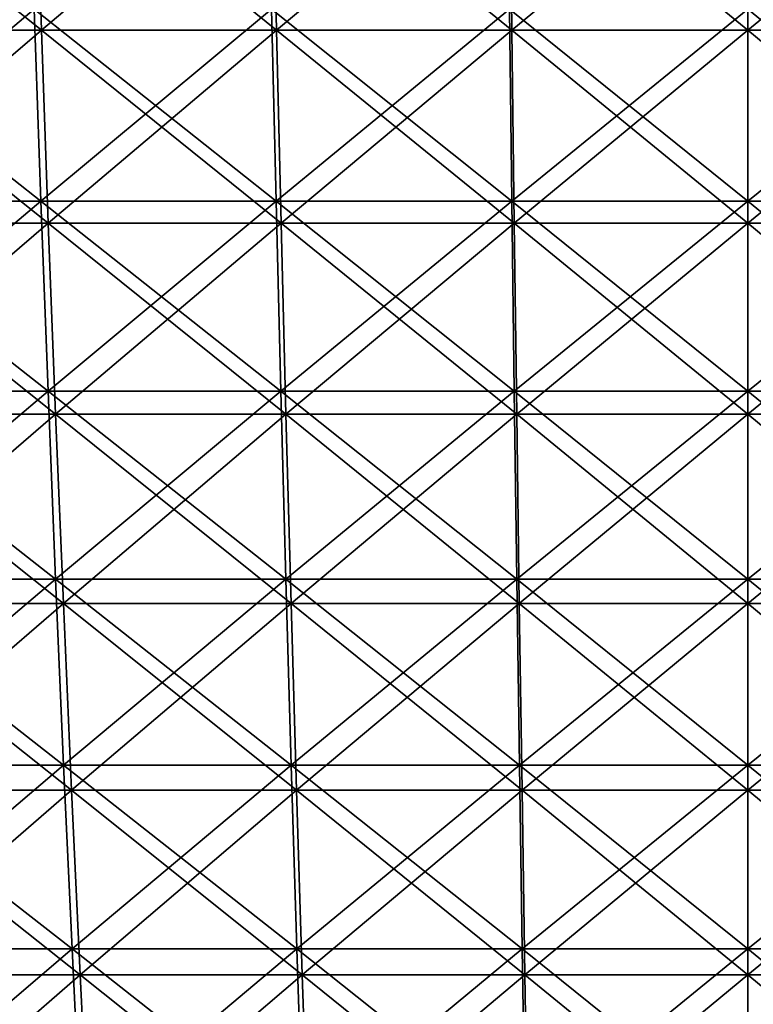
# Model space of a CAD drawing. Header units: millimetres. Extents: x -250 to 250, y 3898 to 4150.
# Tile 256 of 256: x -22 to 0, y 4034 to 4064. Entities that reach past the tile are written whole.
import ezdxf

# ---------------------------------------------------------------- set-up
doc = ezdxf.new("R2010")
doc.units = ezdxf.units.MM
doc.header["$LTSCALE"] = 5.599365
for name, color, linetype in [('2', 7, 'CONTINUOUS'), ('3', 7, 'CONTINUOUS'), ('4', 7, 'CONTINUOUS'), ('5', 7, 'CONTINUOUS')]:
    doc.layers.add(name, color=color, linetype=linetype)

msp = doc.modelspace()

# ---------------------------------------------------------------- linework, layer by layer
at = {"layer": '2', "color": 251, "linetype": 'Continuous', "true_color": 0x504f50}
for points in [[(-21.675, 4064.476, -233.914), (-28.597, 4058.644, -230.946), (-28.868, 4064.476, -233.136), (-21.675, 4064.476, -233.914)], [(-21.472, 4058.644, -231.718), (-28.597, 4058.644, -230.946), (-21.675, 4064.476, -233.914), (-21.472, 4058.644, -231.718)], [(-14.462, 4064.476, -234.471), (-21.472, 4058.644, -231.718), (-21.675, 4064.476, -233.914), (-14.462, 4064.476, -234.471)], [(-14.326, 4058.644, -232.269), (-21.472, 4058.644, -231.718), (-14.462, 4064.476, -234.471), (-14.326, 4058.644, -232.269)], [(-7.234, 4064.476, -234.805), (-14.326, 4058.644, -232.269), (-14.462, 4064.476, -234.471), (-7.234, 4064.476, -234.805)], [(-7.166, 4058.644, -232.6), (-14.326, 4058.644, -232.269), (-7.234, 4064.476, -234.805), (-7.166, 4058.644, -232.6)], [(0, 4064.476, -234.916), (-7.166, 4058.644, -232.6), (-7.234, 4064.476, -234.805), (0, 4064.476, -234.916)], [(0, 4058.644, -232.71), (-7.166, 4058.644, -232.6), (0, 4064.476, -234.916), (0, 4058.644, -232.71)], [(7.166, 4058.644, -232.6), (0, 4058.644, -232.71), (7.234, 4064.476, -234.805), (7.166, 4058.644, -232.6)], [(7.234, 4064.476, -234.805), (0, 4058.644, -232.71), (0, 4064.476, -234.916), (7.234, 4064.476, -234.805)], [(-21.472, 4058.644, -231.718), (-28.308, 4052.869, -228.614), (-28.597, 4058.644, -230.946), (-21.472, 4058.644, -231.718)], [(-21.255, 4052.869, -229.377), (-28.308, 4052.869, -228.614), (-21.472, 4058.644, -231.718), (-21.255, 4052.869, -229.377)], [(-14.326, 4058.644, -232.269), (-21.255, 4052.869, -229.377), (-21.472, 4058.644, -231.718), (-14.326, 4058.644, -232.269)], [(-14.181, 4052.869, -229.923), (-21.255, 4052.869, -229.377), (-14.326, 4058.644, -232.269), (-14.181, 4052.869, -229.923)], [(-7.166, 4058.644, -232.6), (-14.181, 4052.869, -229.923), (-14.326, 4058.644, -232.269), (-7.166, 4058.644, -232.6)], [(-7.094, 4052.869, -230.25), (-14.181, 4052.869, -229.923), (-7.166, 4058.644, -232.6), (-7.094, 4052.869, -230.25)], [(0, 4058.644, -232.71), (-7.094, 4052.869, -230.25), (-7.166, 4058.644, -232.6), (0, 4058.644, -232.71)], [(0, 4052.869, -230.36), (-7.094, 4052.869, -230.25), (0, 4058.644, -232.71), (0, 4052.869, -230.36)], [(7.094, 4052.869, -230.25), (0, 4052.869, -230.36), (7.166, 4058.644, -232.6), (7.094, 4052.869, -230.25)], [(7.166, 4058.644, -232.6), (0, 4052.869, -230.36), (0, 4058.644, -232.71), (7.166, 4058.644, -232.6)], [(-21.255, 4052.869, -229.377), (-28.002, 4047.154, -226.139), (-28.308, 4052.869, -228.614), (-21.255, 4052.869, -229.377)], [(-21.025, 4047.154, -226.894), (-28.002, 4047.154, -226.139), (-21.255, 4052.869, -229.377), (-21.025, 4047.154, -226.894)], [(-14.181, 4052.869, -229.923), (-21.025, 4047.154, -226.894), (-21.255, 4052.869, -229.377), (-14.181, 4052.869, -229.923)], [(-14.028, 4047.154, -227.433), (-21.025, 4047.154, -226.894), (-14.181, 4052.869, -229.923), (-14.028, 4047.154, -227.433)], [(-7.094, 4052.869, -230.25), (-14.028, 4047.154, -227.433), (-14.181, 4052.869, -229.923), (-7.094, 4052.869, -230.25)], [(-7.017, 4047.154, -227.758), (-14.028, 4047.154, -227.433), (-7.094, 4052.869, -230.25), (-7.017, 4047.154, -227.758)], [(0, 4052.869, -230.36), (-7.017, 4047.154, -227.758), (-7.094, 4052.869, -230.25), (0, 4052.869, -230.36)], [(0, 4047.154, -227.866), (-7.017, 4047.154, -227.758), (0, 4052.869, -230.36), (0, 4047.154, -227.866)], [(7.017, 4047.154, -227.758), (0, 4047.154, -227.866), (7.094, 4052.869, -230.25), (7.017, 4047.154, -227.758)], [(7.094, 4052.869, -230.25), (0, 4047.154, -227.866), (0, 4052.869, -230.36), (7.094, 4052.869, -230.25)], [(-21.025, 4047.154, -226.894), (-27.678, 4041.504, -223.523), (-28.002, 4047.154, -226.139), (-21.025, 4047.154, -226.894)], [(-20.782, 4041.504, -224.269), (-27.678, 4041.504, -223.523), (-21.025, 4047.154, -226.894), (-20.782, 4041.504, -224.269)], [(-14.028, 4047.154, -227.433), (-20.782, 4041.504, -224.269), (-21.025, 4047.154, -226.894), (-14.028, 4047.154, -227.433)], [(-13.865, 4041.504, -224.803), (-20.782, 4041.504, -224.269), (-14.028, 4047.154, -227.433), (-13.865, 4041.504, -224.803)], [(-7.017, 4047.154, -227.758), (-13.865, 4041.504, -224.803), (-14.028, 4047.154, -227.433), (-7.017, 4047.154, -227.758)], [(-6.936, 4041.504, -225.123), (-13.865, 4041.504, -224.803), (-7.017, 4047.154, -227.758), (-6.936, 4041.504, -225.123)], [(0, 4047.154, -227.866), (-6.936, 4041.504, -225.123), (-7.017, 4047.154, -227.758), (0, 4047.154, -227.866)], [(0, 4041.504, -225.23), (-6.936, 4041.504, -225.123), (0, 4047.154, -227.866), (0, 4041.504, -225.23)], [(6.936, 4041.504, -225.123), (0, 4041.504, -225.23), (7.017, 4047.154, -227.758), (6.936, 4041.504, -225.123)], [(7.017, 4047.154, -227.758), (0, 4041.504, -225.23), (0, 4047.154, -227.866), (7.017, 4047.154, -227.758)], [(-20.782, 4041.504, -224.269), (-27.337, 4035.92, -220.768), (-27.678, 4041.504, -223.523), (-20.782, 4041.504, -224.269)], [(-20.525, 4035.92, -221.505), (-27.337, 4035.92, -220.768), (-20.782, 4041.504, -224.269), (-20.525, 4035.92, -221.505)], [(-13.865, 4041.504, -224.803), (-20.525, 4035.92, -221.505), (-20.782, 4041.504, -224.269), (-13.865, 4041.504, -224.803)], [(-13.694, 4035.92, -222.032), (-20.525, 4035.92, -221.505), (-13.865, 4041.504, -224.803), (-13.694, 4035.92, -222.032)], [(-6.936, 4041.504, -225.123), (-13.694, 4035.92, -222.032), (-13.865, 4041.504, -224.803), (-6.936, 4041.504, -225.123)], [(-6.85, 4035.92, -222.349), (-13.694, 4035.92, -222.032), (-6.936, 4041.504, -225.123), (-6.85, 4035.92, -222.349)], [(0, 4041.504, -225.23), (-6.85, 4035.92, -222.349), (-6.936, 4041.504, -225.123), (0, 4041.504, -225.23)], [(0, 4035.92, -222.454), (-6.85, 4035.92, -222.349), (0, 4041.504, -225.23), (0, 4035.92, -222.454)], [(6.85, 4035.92, -222.349), (0, 4035.92, -222.454), (6.936, 4041.504, -225.123), (6.85, 4035.92, -222.349)], [(6.936, 4041.504, -225.123), (0, 4035.92, -222.454), (0, 4041.504, -225.23), (6.936, 4041.504, -225.123)], [(-20.525, 4035.92, -221.505), (-26.979, 4030.408, -217.876), (-27.337, 4035.92, -220.768), (-20.525, 4035.92, -221.505)], [(-20.257, 4030.408, -218.604), (-26.979, 4030.408, -217.876), (-20.525, 4035.92, -221.505), (-20.257, 4030.408, -218.604)], [(-13.694, 4035.92, -222.032), (-20.257, 4030.408, -218.604), (-20.525, 4035.92, -221.505), (-13.694, 4035.92, -222.032)], [(-13.515, 4030.408, -219.124), (-20.257, 4030.408, -218.604), (-13.694, 4035.92, -222.032), (-13.515, 4030.408, -219.124)], [(-6.85, 4035.92, -222.349), (-13.515, 4030.408, -219.124), (-13.694, 4035.92, -222.032), (-6.85, 4035.92, -222.349)], [(-6.761, 4030.408, -219.436), (-13.515, 4030.408, -219.124), (-6.85, 4035.92, -222.349), (-6.761, 4030.408, -219.436)], [(0, 4035.92, -222.454), (-6.761, 4030.408, -219.436), (-6.85, 4035.92, -222.349), (0, 4035.92, -222.454)], [(0, 4030.408, -219.54), (-6.761, 4030.408, -219.436), (0, 4035.92, -222.454), (0, 4030.408, -219.54)], [(6.761, 4030.408, -219.436), (0, 4030.408, -219.54), (6.85, 4035.92, -222.349), (6.761, 4030.408, -219.436)], [(6.85, 4035.92, -222.349), (0, 4030.408, -219.54), (0, 4035.92, -222.454), (6.85, 4035.92, -222.349)]]:
    msp.add_3dface(points, dxfattribs=at)
at = {"layer": '3', "color": 251, "linetype": 'Continuous', "true_color": 0x504f50}
for points in [[(-28.597, 4058.644, 230.946), (-21.472, 4058.644, 231.718), (-28.868, 4064.476, 233.136), (-28.597, 4058.644, 230.946)], [(-28.868, 4064.476, 233.136), (-21.472, 4058.644, 231.718), (-21.675, 4064.476, 233.914), (-28.868, 4064.476, 233.136)], [(-21.472, 4058.644, 231.718), (-14.326, 4058.644, 232.269), (-21.675, 4064.476, 233.914), (-21.472, 4058.644, 231.718)], [(-21.675, 4064.476, 233.914), (-14.326, 4058.644, 232.269), (-14.462, 4064.476, 234.471), (-21.675, 4064.476, 233.914)], [(-14.326, 4058.644, 232.269), (-7.166, 4058.644, 232.6), (-14.462, 4064.476, 234.471), (-14.326, 4058.644, 232.269)], [(-14.462, 4064.476, 234.471), (-7.166, 4058.644, 232.6), (-7.234, 4064.476, 234.805), (-14.462, 4064.476, 234.471)], [(-7.166, 4058.644, 232.6), (0, 4058.644, 232.71), (-7.234, 4064.476, 234.805), (-7.166, 4058.644, 232.6)], [(-7.234, 4064.476, 234.805), (0, 4058.644, 232.71), (0, 4064.476, 234.916), (-7.234, 4064.476, 234.805)], [(0, 4058.644, 232.71), (7.166, 4058.644, 232.6), (0, 4064.476, 234.916), (0, 4058.644, 232.71)], [(0, 4064.476, 234.916), (7.166, 4058.644, 232.6), (7.234, 4064.476, 234.805), (0, 4064.476, 234.916)], [(-28.308, 4052.869, 228.614), (-21.255, 4052.869, 229.377), (-28.597, 4058.644, 230.946), (-28.308, 4052.869, 228.614)], [(-28.597, 4058.644, 230.946), (-21.255, 4052.869, 229.377), (-21.472, 4058.644, 231.718), (-28.597, 4058.644, 230.946)], [(-21.255, 4052.869, 229.377), (-14.181, 4052.869, 229.923), (-21.472, 4058.644, 231.718), (-21.255, 4052.869, 229.377)], [(-21.472, 4058.644, 231.718), (-14.181, 4052.869, 229.923), (-14.326, 4058.644, 232.269), (-21.472, 4058.644, 231.718)], [(-14.181, 4052.869, 229.923), (-7.094, 4052.869, 230.25), (-14.326, 4058.644, 232.269), (-14.181, 4052.869, 229.923)], [(-14.326, 4058.644, 232.269), (-7.094, 4052.869, 230.25), (-7.166, 4058.644, 232.6), (-14.326, 4058.644, 232.269)], [(-7.094, 4052.869, 230.25), (0, 4052.869, 230.36), (-7.166, 4058.644, 232.6), (-7.094, 4052.869, 230.25)], [(-7.166, 4058.644, 232.6), (0, 4052.869, 230.36), (0, 4058.644, 232.71), (-7.166, 4058.644, 232.6)], [(0, 4052.869, 230.36), (7.094, 4052.869, 230.25), (0, 4058.644, 232.71), (0, 4052.869, 230.36)], [(0, 4058.644, 232.71), (7.094, 4052.869, 230.25), (7.166, 4058.644, 232.6), (0, 4058.644, 232.71)], [(-28.002, 4047.154, 226.139), (-21.025, 4047.154, 226.894), (-28.308, 4052.869, 228.614), (-28.002, 4047.154, 226.139)], [(-28.308, 4052.869, 228.614), (-21.025, 4047.154, 226.894), (-21.255, 4052.869, 229.377), (-28.308, 4052.869, 228.614)], [(-21.025, 4047.154, 226.894), (-14.028, 4047.154, 227.433), (-21.255, 4052.869, 229.377), (-21.025, 4047.154, 226.894)], [(-21.255, 4052.869, 229.377), (-14.028, 4047.154, 227.433), (-14.181, 4052.869, 229.923), (-21.255, 4052.869, 229.377)], [(-14.028, 4047.154, 227.433), (-7.017, 4047.154, 227.758), (-14.181, 4052.869, 229.923), (-14.028, 4047.154, 227.433)], [(-14.181, 4052.869, 229.923), (-7.017, 4047.154, 227.758), (-7.094, 4052.869, 230.25), (-14.181, 4052.869, 229.923)], [(-7.017, 4047.154, 227.758), (0, 4047.154, 227.866), (-7.094, 4052.869, 230.25), (-7.017, 4047.154, 227.758)], [(-7.094, 4052.869, 230.25), (0, 4047.154, 227.866), (0, 4052.869, 230.36), (-7.094, 4052.869, 230.25)], [(0, 4047.154, 227.866), (7.017, 4047.154, 227.758), (0, 4052.869, 230.36), (0, 4047.154, 227.866)], [(0, 4052.869, 230.36), (7.017, 4047.154, 227.758), (7.094, 4052.869, 230.25), (0, 4052.869, 230.36)], [(-27.678, 4041.504, 223.523), (-20.782, 4041.504, 224.269), (-28.002, 4047.154, 226.139), (-27.678, 4041.504, 223.523)], [(-28.002, 4047.154, 226.139), (-20.782, 4041.504, 224.269), (-21.025, 4047.154, 226.894), (-28.002, 4047.154, 226.139)], [(-20.782, 4041.504, 224.269), (-13.865, 4041.504, 224.803), (-21.025, 4047.154, 226.894), (-20.782, 4041.504, 224.269)], [(-21.025, 4047.154, 226.894), (-13.865, 4041.504, 224.803), (-14.028, 4047.154, 227.433), (-21.025, 4047.154, 226.894)], [(-13.865, 4041.504, 224.803), (-6.936, 4041.504, 225.123), (-14.028, 4047.154, 227.433), (-13.865, 4041.504, 224.803)], [(-14.028, 4047.154, 227.433), (-6.936, 4041.504, 225.123), (-7.017, 4047.154, 227.758), (-14.028, 4047.154, 227.433)], [(-6.936, 4041.504, 225.123), (0, 4041.504, 225.23), (-7.017, 4047.154, 227.758), (-6.936, 4041.504, 225.123)], [(-7.017, 4047.154, 227.758), (0, 4041.504, 225.23), (0, 4047.154, 227.866), (-7.017, 4047.154, 227.758)], [(0, 4041.504, 225.23), (6.936, 4041.504, 225.123), (0, 4047.154, 227.866), (0, 4041.504, 225.23)], [(0, 4047.154, 227.866), (6.936, 4041.504, 225.123), (7.017, 4047.154, 227.758), (0, 4047.154, 227.866)], [(-27.337, 4035.92, 220.768), (-20.525, 4035.92, 221.505), (-27.678, 4041.504, 223.523), (-27.337, 4035.92, 220.768)], [(-27.678, 4041.504, 223.523), (-20.525, 4035.92, 221.505), (-20.782, 4041.504, 224.269), (-27.678, 4041.504, 223.523)], [(-20.525, 4035.92, 221.505), (-13.694, 4035.92, 222.032), (-20.782, 4041.504, 224.269), (-20.525, 4035.92, 221.505)], [(-20.782, 4041.504, 224.269), (-13.694, 4035.92, 222.032), (-13.865, 4041.504, 224.803), (-20.782, 4041.504, 224.269)], [(-13.694, 4035.92, 222.032), (-6.85, 4035.92, 222.349), (-13.865, 4041.504, 224.803), (-13.694, 4035.92, 222.032)], [(-13.865, 4041.504, 224.803), (-6.85, 4035.92, 222.349), (-6.936, 4041.504, 225.123), (-13.865, 4041.504, 224.803)], [(-6.85, 4035.92, 222.349), (0, 4035.92, 222.454), (-6.936, 4041.504, 225.123), (-6.85, 4035.92, 222.349)], [(-6.936, 4041.504, 225.123), (0, 4035.92, 222.454), (0, 4041.504, 225.23), (-6.936, 4041.504, 225.123)], [(0, 4035.92, 222.454), (6.85, 4035.92, 222.349), (0, 4041.504, 225.23), (0, 4035.92, 222.454)], [(0, 4041.504, 225.23), (6.85, 4035.92, 222.349), (6.936, 4041.504, 225.123), (0, 4041.504, 225.23)], [(-26.979, 4030.408, 217.876), (-20.257, 4030.408, 218.604), (-27.337, 4035.92, 220.768), (-26.979, 4030.408, 217.876)], [(-27.337, 4035.92, 220.768), (-20.257, 4030.408, 218.604), (-20.525, 4035.92, 221.505), (-27.337, 4035.92, 220.768)], [(-20.257, 4030.408, 218.604), (-13.515, 4030.408, 219.124), (-20.525, 4035.92, 221.505), (-20.257, 4030.408, 218.604)], [(-20.525, 4035.92, 221.505), (-13.515, 4030.408, 219.124), (-13.694, 4035.92, 222.032), (-20.525, 4035.92, 221.505)], [(-13.515, 4030.408, 219.124), (-6.761, 4030.408, 219.436), (-13.694, 4035.92, 222.032), (-13.515, 4030.408, 219.124)], [(-13.694, 4035.92, 222.032), (-6.761, 4030.408, 219.436), (-6.85, 4035.92, 222.349), (-13.694, 4035.92, 222.032)], [(-6.761, 4030.408, 219.436), (0, 4030.408, 219.54), (-6.85, 4035.92, 222.349), (-6.761, 4030.408, 219.436)], [(-6.85, 4035.92, 222.349), (0, 4030.408, 219.54), (0, 4035.92, 222.454), (-6.85, 4035.92, 222.349)], [(0, 4030.408, 219.54), (6.761, 4030.408, 219.436), (0, 4035.92, 222.454), (0, 4030.408, 219.54)], [(0, 4035.92, 222.454), (6.761, 4030.408, 219.436), (6.85, 4035.92, 222.349), (0, 4035.92, 222.454)]]:
    msp.add_3dface(points, dxfattribs=at)
at = {"layer": '4', "color": 155, "linetype": 'Continuous', "true_color": 0x4a708c}
for points in [[(-21.652, 4069.76, 233.659), (-28.578, 4063.839, 230.789), (-28.837, 4069.76, 232.882), (-21.652, 4069.76, 233.659)], [(-21.457, 4063.839, 231.559), (-28.578, 4063.839, 230.789), (-21.652, 4069.76, 233.659), (-21.457, 4063.839, 231.559)], [(-14.446, 4069.76, 234.215), (-21.457, 4063.839, 231.559), (-21.652, 4069.76, 233.659), (-14.446, 4069.76, 234.215)], [(-14.316, 4063.839, 232.11), (-21.457, 4063.839, 231.559), (-14.446, 4069.76, 234.215), (-14.316, 4063.839, 232.11)], [(-7.226, 4069.76, 234.549), (-14.316, 4063.839, 232.11), (-14.446, 4069.76, 234.215), (-7.226, 4069.76, 234.549)], [(-7.161, 4063.839, 232.441), (-14.316, 4063.839, 232.11), (-7.226, 4069.76, 234.549), (-7.161, 4063.839, 232.441)], [(0, 4069.76, 234.66), (-7.161, 4063.839, 232.441), (-7.226, 4069.76, 234.549), (0, 4069.76, 234.66)], [(0, 4063.839, 232.552), (-7.161, 4063.839, 232.441), (0, 4069.76, 234.66), (0, 4063.839, 232.552)], [(7.161, 4063.839, 232.441), (0, 4063.839, 232.552), (7.226, 4069.76, 234.549), (7.161, 4063.839, 232.441)], [(7.226, 4069.76, 234.549), (0, 4063.839, 232.552), (0, 4069.76, 234.66), (7.226, 4069.76, 234.549)], [(-21.457, 4063.839, 231.559), (-28.3, 4057.973, 228.548), (-28.578, 4063.839, 230.789), (-21.457, 4063.839, 231.559)], [(-21.249, 4057.973, 229.311), (-28.3, 4057.973, 228.548), (-21.457, 4063.839, 231.559), (-21.249, 4057.973, 229.311)], [(-14.316, 4063.839, 232.11), (-21.249, 4057.973, 229.311), (-21.457, 4063.839, 231.559), (-14.316, 4063.839, 232.11)], [(-14.177, 4057.973, 229.856), (-21.249, 4057.973, 229.311), (-14.316, 4063.839, 232.11), (-14.177, 4057.973, 229.856)], [(-7.161, 4063.839, 232.441), (-14.177, 4057.973, 229.856), (-14.316, 4063.839, 232.11), (-7.161, 4063.839, 232.441)], [(-7.092, 4057.973, 230.184), (-14.177, 4057.973, 229.856), (-7.161, 4063.839, 232.441), (-7.092, 4057.973, 230.184)], [(0, 4063.839, 232.552), (-7.092, 4057.973, 230.184), (-7.161, 4063.839, 232.441), (0, 4063.839, 232.552)], [(0, 4057.973, 230.293), (-7.092, 4057.973, 230.184), (0, 4063.839, 232.552), (0, 4057.973, 230.293)], [(7.092, 4057.973, 230.184), (0, 4057.973, 230.293), (7.161, 4063.839, 232.441), (7.092, 4057.973, 230.184)], [(7.161, 4063.839, 232.441), (0, 4057.973, 230.293), (0, 4063.839, 232.552), (7.161, 4063.839, 232.441)], [(-21.249, 4057.973, 229.311), (-28.005, 4052.166, 226.16), (-28.3, 4057.973, 228.548), (-21.249, 4057.973, 229.311)], [(-21.027, 4052.166, 226.915), (-28.005, 4052.166, 226.16), (-21.249, 4057.973, 229.311), (-21.027, 4052.166, 226.915)], [(-14.177, 4057.973, 229.856), (-21.027, 4052.166, 226.915), (-21.249, 4057.973, 229.311), (-14.177, 4057.973, 229.856)], [(-14.029, 4052.166, 227.455), (-21.027, 4052.166, 226.915), (-14.177, 4057.973, 229.856), (-14.029, 4052.166, 227.455)], [(-7.092, 4057.973, 230.184), (-14.029, 4052.166, 227.455), (-14.177, 4057.973, 229.856), (-7.092, 4057.973, 230.184)], [(-7.018, 4052.166, 227.779), (-14.029, 4052.166, 227.455), (-7.092, 4057.973, 230.184), (-7.018, 4052.166, 227.779)], [(0, 4057.973, 230.293), (-7.018, 4052.166, 227.779), (-7.092, 4057.973, 230.184), (0, 4057.973, 230.293)], [(0, 4052.166, 227.887), (-7.018, 4052.166, 227.779), (0, 4057.973, 230.293), (0, 4052.166, 227.887)], [(7.018, 4052.166, 227.779), (0, 4052.166, 227.887), (7.092, 4057.973, 230.184), (7.018, 4052.166, 227.779)], [(7.092, 4057.973, 230.184), (0, 4052.166, 227.887), (0, 4057.973, 230.293), (7.092, 4057.973, 230.184)], [(-21.027, 4052.166, 226.915), (-27.691, 4046.422, 223.626), (-28.005, 4052.166, 226.16), (-21.027, 4052.166, 226.915)], [(-20.791, 4046.422, 224.373), (-27.691, 4046.422, 223.626), (-21.027, 4052.166, 226.915), (-20.791, 4046.422, 224.373)], [(-14.029, 4052.166, 227.455), (-20.791, 4046.422, 224.373), (-21.027, 4052.166, 226.915), (-14.029, 4052.166, 227.455)], [(-13.872, 4046.422, 224.907), (-20.791, 4046.422, 224.373), (-14.029, 4052.166, 227.455), (-13.872, 4046.422, 224.907)], [(-7.018, 4052.166, 227.779), (-13.872, 4046.422, 224.907), (-14.029, 4052.166, 227.455), (-7.018, 4052.166, 227.779)], [(-6.939, 4046.422, 225.227), (-13.872, 4046.422, 224.907), (-7.018, 4052.166, 227.779), (-6.939, 4046.422, 225.227)], [(0, 4052.166, 227.887), (-6.939, 4046.422, 225.227), (-7.018, 4052.166, 227.779), (0, 4052.166, 227.887)], [(0, 4046.422, 225.334), (-6.939, 4046.422, 225.227), (0, 4052.166, 227.887), (0, 4046.422, 225.334)], [(6.939, 4046.422, 225.227), (0, 4046.422, 225.334), (7.018, 4052.166, 227.779), (6.939, 4046.422, 225.227)], [(7.018, 4052.166, 227.779), (0, 4046.422, 225.334), (0, 4052.166, 227.887), (7.018, 4052.166, 227.779)], [(-20.791, 4046.422, 224.373), (-27.359, 4040.744, 220.949), (-27.691, 4046.422, 223.626), (-20.791, 4046.422, 224.373)], [(-20.542, 4040.744, 221.687), (-27.359, 4040.744, 220.949), (-20.791, 4046.422, 224.373), (-20.542, 4040.744, 221.687)], [(-13.872, 4046.422, 224.907), (-20.542, 4040.744, 221.687), (-20.791, 4046.422, 224.373), (-13.872, 4046.422, 224.907)], [(-13.706, 4040.744, 222.215), (-20.542, 4040.744, 221.687), (-13.872, 4046.422, 224.907), (-13.706, 4040.744, 222.215)], [(-6.939, 4046.422, 225.227), (-13.706, 4040.744, 222.215), (-13.872, 4046.422, 224.907), (-6.939, 4046.422, 225.227)], [(-6.856, 4040.744, 222.531), (-13.706, 4040.744, 222.215), (-6.939, 4046.422, 225.227), (-6.856, 4040.744, 222.531)], [(0, 4046.422, 225.334), (-6.856, 4040.744, 222.531), (-6.939, 4046.422, 225.227), (0, 4046.422, 225.334)], [(0, 4040.744, 222.637), (-6.856, 4040.744, 222.531), (0, 4046.422, 225.334), (0, 4040.744, 222.637)], [(6.856, 4040.744, 222.531), (0, 4040.744, 222.637), (6.939, 4046.422, 225.227), (6.856, 4040.744, 222.531)], [(6.939, 4046.422, 225.227), (0, 4040.744, 222.637), (0, 4046.422, 225.334), (6.939, 4046.422, 225.227)], [(-20.542, 4040.744, 221.687), (-27.01, 4035.137, 218.13), (-27.359, 4040.744, 220.949), (-20.542, 4040.744, 221.687)], [(-20.28, 4035.137, 218.859), (-27.01, 4035.137, 218.13), (-20.542, 4040.744, 221.687), (-20.28, 4035.137, 218.859)], [(-13.706, 4040.744, 222.215), (-20.28, 4035.137, 218.859), (-20.542, 4040.744, 221.687), (-13.706, 4040.744, 222.215)], [(-13.531, 4035.137, 219.379), (-20.28, 4035.137, 218.859), (-13.706, 4040.744, 222.215), (-13.531, 4035.137, 219.379)], [(-6.856, 4040.744, 222.531), (-13.531, 4035.137, 219.379), (-13.706, 4040.744, 222.215), (-6.856, 4040.744, 222.531)], [(-6.769, 4035.137, 219.692), (-13.531, 4035.137, 219.379), (-6.856, 4040.744, 222.531), (-6.769, 4035.137, 219.692)], [(0, 4040.744, 222.637), (-6.769, 4035.137, 219.692), (-6.856, 4040.744, 222.531), (0, 4040.744, 222.637)], [(0, 4035.137, 219.796), (-6.769, 4035.137, 219.692), (0, 4040.744, 222.637), (0, 4035.137, 219.796)], [(6.769, 4035.137, 219.692), (0, 4035.137, 219.796), (6.856, 4040.744, 222.531), (6.769, 4035.137, 219.692)], [(6.856, 4040.744, 222.531), (0, 4035.137, 219.796), (0, 4040.744, 222.637), (6.856, 4040.744, 222.531)], [(-20.28, 4035.137, 218.859), (-26.644, 4029.603, 215.171), (-27.01, 4035.137, 218.13), (-20.28, 4035.137, 218.859)], [(-20.005, 4029.603, 215.89), (-26.644, 4029.603, 215.171), (-20.28, 4035.137, 218.859), (-20.005, 4029.603, 215.89)], [(-13.531, 4035.137, 219.379), (-20.005, 4029.603, 215.89), (-20.28, 4035.137, 218.859), (-13.531, 4035.137, 219.379)], [(-13.347, 4029.603, 216.403), (-20.005, 4029.603, 215.89), (-13.531, 4035.137, 219.379), (-13.347, 4029.603, 216.403)], [(-6.769, 4035.137, 219.692), (-13.347, 4029.603, 216.403), (-13.531, 4035.137, 219.379), (-6.769, 4035.137, 219.692)], [(-6.677, 4029.603, 216.712), (-13.347, 4029.603, 216.403), (-6.769, 4035.137, 219.692), (-6.677, 4029.603, 216.712)], [(0, 4035.137, 219.796), (-6.677, 4029.603, 216.712), (-6.769, 4035.137, 219.692), (0, 4035.137, 219.796)], [(0, 4029.603, 216.815), (-6.677, 4029.603, 216.712), (0, 4035.137, 219.796), (0, 4029.603, 216.815)], [(6.677, 4029.603, 216.712), (0, 4029.603, 216.815), (6.769, 4035.137, 219.692), (6.677, 4029.603, 216.712)], [(6.769, 4035.137, 219.692), (0, 4029.603, 216.815), (0, 4035.137, 219.796), (6.769, 4035.137, 219.692)]]:
    msp.add_3dface(points, dxfattribs=at)
at = {"layer": '5', "color": 155, "linetype": 'Continuous', "true_color": 0x4a708c}
for points in [[(-28.578, 4063.839, -230.789), (-21.457, 4063.839, -231.559), (-28.837, 4069.76, -232.882), (-28.578, 4063.839, -230.789)], [(-28.837, 4069.76, -232.882), (-21.457, 4063.839, -231.559), (-21.652, 4069.76, -233.659), (-28.837, 4069.76, -232.882)], [(-21.457, 4063.839, -231.559), (-14.316, 4063.839, -232.11), (-21.652, 4069.76, -233.659), (-21.457, 4063.839, -231.559)], [(-21.652, 4069.76, -233.659), (-14.316, 4063.839, -232.11), (-14.446, 4069.76, -234.215), (-21.652, 4069.76, -233.659)], [(-14.316, 4063.839, -232.11), (-7.161, 4063.839, -232.441), (-14.446, 4069.76, -234.215), (-14.316, 4063.839, -232.11)], [(-14.446, 4069.76, -234.215), (-7.161, 4063.839, -232.441), (-7.226, 4069.76, -234.549), (-14.446, 4069.76, -234.215)], [(-7.161, 4063.839, -232.441), (0, 4063.839, -232.552), (-7.226, 4069.76, -234.549), (-7.161, 4063.839, -232.441)], [(-7.226, 4069.76, -234.549), (0, 4063.839, -232.552), (0, 4069.76, -234.66), (-7.226, 4069.76, -234.549)], [(0, 4063.839, -232.552), (7.161, 4063.839, -232.441), (0, 4069.76, -234.66), (0, 4063.839, -232.552)], [(0, 4069.76, -234.66), (7.161, 4063.839, -232.441), (7.226, 4069.76, -234.549), (0, 4069.76, -234.66)], [(-28.3, 4057.973, -228.548), (-21.249, 4057.973, -229.311), (-28.578, 4063.839, -230.789), (-28.3, 4057.973, -228.548)], [(-28.578, 4063.839, -230.789), (-21.249, 4057.973, -229.311), (-21.457, 4063.839, -231.559), (-28.578, 4063.839, -230.789)], [(-21.249, 4057.973, -229.311), (-14.177, 4057.973, -229.856), (-21.457, 4063.839, -231.559), (-21.249, 4057.973, -229.311)], [(-21.457, 4063.839, -231.559), (-14.177, 4057.973, -229.856), (-14.316, 4063.839, -232.11), (-21.457, 4063.839, -231.559)], [(-14.177, 4057.973, -229.856), (-7.092, 4057.973, -230.184), (-14.316, 4063.839, -232.11), (-14.177, 4057.973, -229.856)], [(-14.316, 4063.839, -232.11), (-7.092, 4057.973, -230.184), (-7.161, 4063.839, -232.441), (-14.316, 4063.839, -232.11)], [(-7.092, 4057.973, -230.184), (0, 4057.973, -230.293), (-7.161, 4063.839, -232.441), (-7.092, 4057.973, -230.184)], [(-7.161, 4063.839, -232.441), (0, 4057.973, -230.293), (0, 4063.839, -232.552), (-7.161, 4063.839, -232.441)], [(0, 4057.973, -230.293), (7.092, 4057.973, -230.184), (0, 4063.839, -232.552), (0, 4057.973, -230.293)], [(0, 4063.839, -232.552), (7.092, 4057.973, -230.184), (7.161, 4063.839, -232.441), (0, 4063.839, -232.552)], [(-28.005, 4052.166, -226.16), (-21.027, 4052.166, -226.915), (-28.3, 4057.973, -228.548), (-28.005, 4052.166, -226.16)], [(-28.3, 4057.973, -228.548), (-21.027, 4052.166, -226.915), (-21.249, 4057.973, -229.311), (-28.3, 4057.973, -228.548)], [(-21.027, 4052.166, -226.915), (-14.029, 4052.166, -227.455), (-21.249, 4057.973, -229.311), (-21.027, 4052.166, -226.915)], [(-21.249, 4057.973, -229.311), (-14.029, 4052.166, -227.455), (-14.177, 4057.973, -229.856), (-21.249, 4057.973, -229.311)], [(-14.029, 4052.166, -227.455), (-7.018, 4052.166, -227.779), (-14.177, 4057.973, -229.856), (-14.029, 4052.166, -227.455)], [(-14.177, 4057.973, -229.856), (-7.018, 4052.166, -227.779), (-7.092, 4057.973, -230.184), (-14.177, 4057.973, -229.856)], [(-7.018, 4052.166, -227.779), (0, 4052.166, -227.887), (-7.092, 4057.973, -230.184), (-7.018, 4052.166, -227.779)], [(-7.092, 4057.973, -230.184), (0, 4052.166, -227.887), (0, 4057.973, -230.293), (-7.092, 4057.973, -230.184)], [(0, 4052.166, -227.887), (7.018, 4052.166, -227.779), (0, 4057.973, -230.293), (0, 4052.166, -227.887)], [(0, 4057.973, -230.293), (7.018, 4052.166, -227.779), (7.092, 4057.973, -230.184), (0, 4057.973, -230.293)], [(-27.691, 4046.422, -223.626), (-20.791, 4046.422, -224.373), (-28.005, 4052.166, -226.16), (-27.691, 4046.422, -223.626)], [(-28.005, 4052.166, -226.16), (-20.791, 4046.422, -224.373), (-21.027, 4052.166, -226.915), (-28.005, 4052.166, -226.16)], [(-20.791, 4046.422, -224.373), (-13.872, 4046.422, -224.907), (-21.027, 4052.166, -226.915), (-20.791, 4046.422, -224.373)], [(-21.027, 4052.166, -226.915), (-13.872, 4046.422, -224.907), (-14.029, 4052.166, -227.455), (-21.027, 4052.166, -226.915)], [(-13.872, 4046.422, -224.907), (-6.939, 4046.422, -225.227), (-14.029, 4052.166, -227.455), (-13.872, 4046.422, -224.907)], [(-14.029, 4052.166, -227.455), (-6.939, 4046.422, -225.227), (-7.018, 4052.166, -227.779), (-14.029, 4052.166, -227.455)], [(-6.939, 4046.422, -225.227), (0, 4046.422, -225.334), (-7.018, 4052.166, -227.779), (-6.939, 4046.422, -225.227)], [(-7.018, 4052.166, -227.779), (0, 4046.422, -225.334), (0, 4052.166, -227.887), (-7.018, 4052.166, -227.779)], [(0, 4046.422, -225.334), (6.939, 4046.422, -225.227), (0, 4052.166, -227.887), (0, 4046.422, -225.334)], [(0, 4052.166, -227.887), (6.939, 4046.422, -225.227), (7.018, 4052.166, -227.779), (0, 4052.166, -227.887)], [(-27.359, 4040.744, -220.949), (-20.542, 4040.744, -221.687), (-27.691, 4046.422, -223.626), (-27.359, 4040.744, -220.949)], [(-27.691, 4046.422, -223.626), (-20.542, 4040.744, -221.687), (-20.791, 4046.422, -224.373), (-27.691, 4046.422, -223.626)], [(-20.542, 4040.744, -221.687), (-13.706, 4040.744, -222.215), (-20.791, 4046.422, -224.373), (-20.542, 4040.744, -221.687)], [(-20.791, 4046.422, -224.373), (-13.706, 4040.744, -222.215), (-13.872, 4046.422, -224.907), (-20.791, 4046.422, -224.373)], [(-13.706, 4040.744, -222.215), (-6.856, 4040.744, -222.531), (-13.872, 4046.422, -224.907), (-13.706, 4040.744, -222.215)], [(-13.872, 4046.422, -224.907), (-6.856, 4040.744, -222.531), (-6.939, 4046.422, -225.227), (-13.872, 4046.422, -224.907)], [(-6.856, 4040.744, -222.531), (0, 4040.744, -222.637), (-6.939, 4046.422, -225.227), (-6.856, 4040.744, -222.531)], [(-6.939, 4046.422, -225.227), (0, 4040.744, -222.637), (0, 4046.422, -225.334), (-6.939, 4046.422, -225.227)], [(0, 4040.744, -222.637), (6.856, 4040.744, -222.531), (0, 4046.422, -225.334), (0, 4040.744, -222.637)], [(0, 4046.422, -225.334), (6.856, 4040.744, -222.531), (6.939, 4046.422, -225.227), (0, 4046.422, -225.334)], [(-27.01, 4035.137, -218.13), (-20.28, 4035.137, -218.859), (-27.359, 4040.744, -220.949), (-27.01, 4035.137, -218.13)], [(-27.359, 4040.744, -220.949), (-20.28, 4035.137, -218.859), (-20.542, 4040.744, -221.687), (-27.359, 4040.744, -220.949)], [(-20.28, 4035.137, -218.859), (-13.531, 4035.137, -219.379), (-20.542, 4040.744, -221.687), (-20.28, 4035.137, -218.859)], [(-20.542, 4040.744, -221.687), (-13.531, 4035.137, -219.379), (-13.706, 4040.744, -222.215), (-20.542, 4040.744, -221.687)], [(-13.531, 4035.137, -219.379), (-6.769, 4035.137, -219.692), (-13.706, 4040.744, -222.215), (-13.531, 4035.137, -219.379)], [(-13.706, 4040.744, -222.215), (-6.769, 4035.137, -219.692), (-6.856, 4040.744, -222.531), (-13.706, 4040.744, -222.215)], [(-6.769, 4035.137, -219.692), (0, 4035.137, -219.796), (-6.856, 4040.744, -222.531), (-6.769, 4035.137, -219.692)], [(-6.856, 4040.744, -222.531), (0, 4035.137, -219.796), (0, 4040.744, -222.637), (-6.856, 4040.744, -222.531)], [(0, 4035.137, -219.796), (6.769, 4035.137, -219.692), (0, 4040.744, -222.637), (0, 4035.137, -219.796)], [(0, 4040.744, -222.637), (6.769, 4035.137, -219.692), (6.856, 4040.744, -222.531), (0, 4040.744, -222.637)], [(-26.644, 4029.603, -215.171), (-20.005, 4029.603, -215.89), (-27.01, 4035.137, -218.13), (-26.644, 4029.603, -215.171)], [(-27.01, 4035.137, -218.13), (-20.005, 4029.603, -215.89), (-20.28, 4035.137, -218.859), (-27.01, 4035.137, -218.13)], [(-20.005, 4029.603, -215.89), (-13.347, 4029.603, -216.403), (-20.28, 4035.137, -218.859), (-20.005, 4029.603, -215.89)], [(-20.28, 4035.137, -218.859), (-13.347, 4029.603, -216.403), (-13.531, 4035.137, -219.379), (-20.28, 4035.137, -218.859)], [(-13.347, 4029.603, -216.403), (-6.677, 4029.603, -216.712), (-13.531, 4035.137, -219.379), (-13.347, 4029.603, -216.403)], [(-13.531, 4035.137, -219.379), (-6.677, 4029.603, -216.712), (-6.769, 4035.137, -219.692), (-13.531, 4035.137, -219.379)], [(-6.677, 4029.603, -216.712), (0, 4029.603, -216.815), (-6.769, 4035.137, -219.692), (-6.677, 4029.603, -216.712)], [(-6.769, 4035.137, -219.692), (0, 4029.603, -216.815), (0, 4035.137, -219.796), (-6.769, 4035.137, -219.692)], [(0, 4029.603, -216.815), (6.677, 4029.603, -216.712), (0, 4035.137, -219.796), (0, 4029.603, -216.815)], [(0, 4035.137, -219.796), (6.677, 4029.603, -216.712), (6.769, 4035.137, -219.692), (0, 4035.137, -219.796)]]:
    msp.add_3dface(points, dxfattribs=at)

doc.saveas('drawing.dxf')
